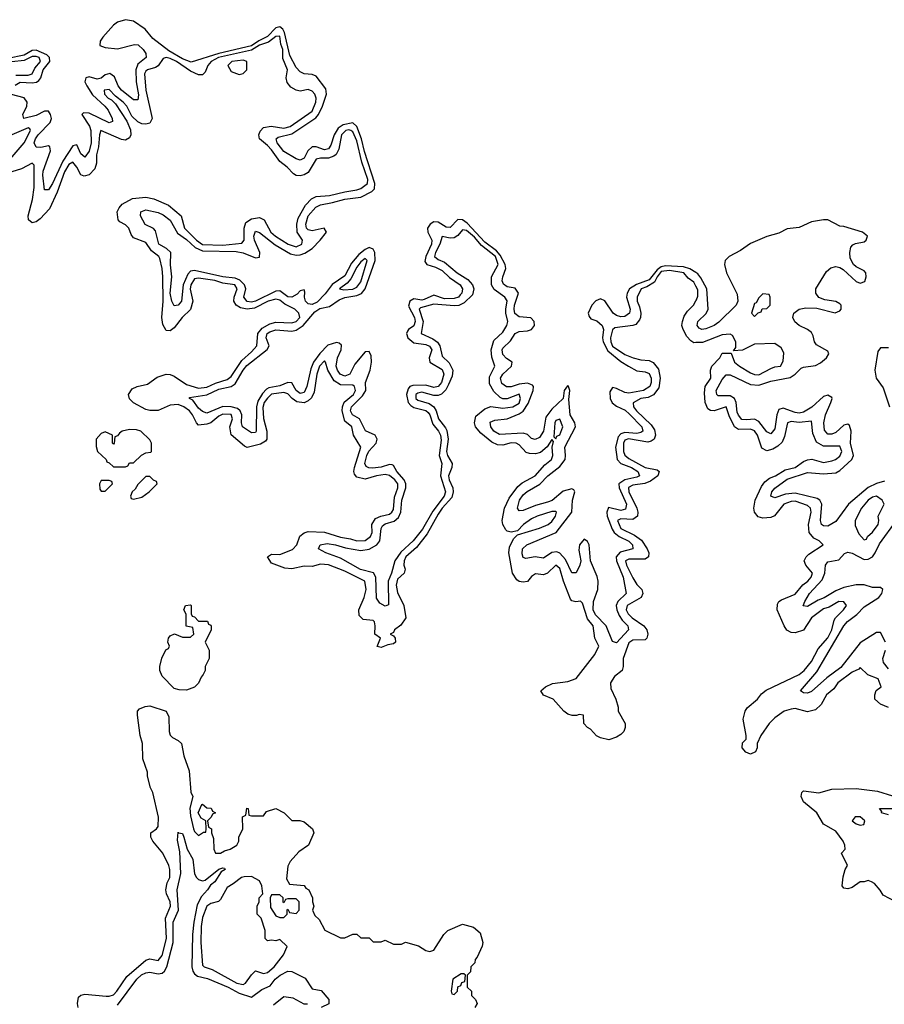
# Model space of a CAD drawing. Header units: inches. Extents: x 2668334 to 2765628, y 828034 to 955234.
# Tile 157 of 218: x 2756668 to 2760929, y 851006 to 855856. Entities that reach past the tile are written whole.
import ezdxf

# ---------------------------------------------------------------- set-up
doc = ezdxf.new("R2010")
doc.units = ezdxf.units.IN
doc.header["$MEASUREMENT"] = 0
doc.layers.add('C7855', color=7, linetype='Continuous')
doc.layers.add('C7865', color=7, linetype='Continuous')

msp = doc.modelspace()

# ---------------------------------------------------------------- linework, layer by layer
at = {"layer": 'C7855', "color": 4}
for points, elevation in [([(2760000, 854610.4), (2759969.9, 854629.9), (2759939, 854639), (2759850, 854644.5), (2759830, 854639.4), (2759810, 854624.7), (2759770, 854574.6), (2759708.5, 854551.5), (2759674, 854530), (2759661.8, 854510), (2759658.8, 854490), (2759676.1, 854430), (2759672.9, 854410), (2759650, 854394.5), (2759630, 854392.9), (2759610, 854398.8), (2759592.8, 854410), (2759551.6, 854471.6), (2759530, 854482), (2759507.7, 854472.3), (2759487.7, 854450), (2759470.2, 854410), (2759474.5, 854394.5), (2759483.3, 854383.3), (2759512.2, 854372.2), (2759539.1, 854350), (2759545.8, 854330), (2759540.6, 854290), (2759543, 854270), (2759566, 854226), (2759630, 854173), (2759668.9, 854148.9), (2759710, 854127.1), (2759750, 854121.5), (2759770, 854113.4), (2759780.7, 854090), (2759780.7, 854070), (2759773.4, 854050), (2759742, 854030), (2759670, 854015.9), (2759650, 854019.8), (2759610, 854040.3), (2759590, 854044), (2759576.5, 854023.5), (2759577.5, 853990), (2759588.3, 853968.3), (2759610, 853952.2), (2759652.5, 853932.5), (2759674, 853914), (2759734, 853850), (2759739.5, 853830), (2759730, 853823.1), (2759710, 853818.5), (2759650, 853822.7), (2759630, 853816.5), (2759618, 853802), (2759603.8, 853750), (2759613.4, 853690), (2759630.1, 853670.1), (2759683.1, 853650), (2759714.6, 853630), (2759722.4, 853610), (2759710, 853602.7), (2759650, 853589.8), (2759621.5, 853570), (2759622.6, 853550), (2759658.6, 853470), (2759654.4, 853445.6), (2759630, 853439.3), (2759570, 853453.5), (2759561.2, 853430), (2759563.5, 853410), (2759587.2, 853347.2), (2759598.2, 853330), (2759622, 853310), (2759670, 853287.2), (2759688.7, 853270), (2759690.4, 853250), (2759627.1, 853232.9), (2759607.5, 853210), (2759609.3, 853190), (2759642.9, 853110), (2759657.6, 853030), (2759616.5, 852990), (2759608, 852970), (2759610.2, 852950), (2759621.7, 852921.7), (2759637.8, 852897.8), (2759664.9, 852870), (2759668.4, 852850), (2759610, 852787), (2759590, 852793.2), (2759558, 852870), (2759505.4, 852925.4), (2759494, 852950), (2759495.8, 852990), (2759516.8, 853050), (2759519.4, 853090), (2759514.2, 853114.2), (2759480.9, 853190), (2759474.4, 853270), (2759466.2, 853286.2), (2759450, 853296.9), (2759426.2, 853270), (2759423.7, 853243.7), (2759432.9, 853190), (2759428.9, 853170), (2759410, 853132), (2759390, 853132), (2759357.3, 853197.3), (2759330, 853228.4), (2759315.1, 853235.1), (2759290, 853232.1), (2759250, 853204.2), (2759208.9, 853211.1), (2759162.7, 853202.7), (2759150, 853206.6), (2759144.4, 853224.4), (2759146.6, 853250), (2759167.3, 853270), (2759311.3, 853330), (2759388.7, 853430), (2759392.8, 853490), (2759404.2, 853530), (2759399.7, 853539.7), (2759390, 853545.6), (2759346.6, 853533.4), (2759291.5, 853488.5), (2759270, 853480.3), (2759210, 853463.8), (2759150, 853438.7), (2759130, 853437.2), (2759122, 853450), (2759131.1, 853490), (2759150, 853516), (2759168.4, 853531.6), (2759231.9, 853568.1), (2759271.1, 853610), (2759330, 853655.6), (2759355.6, 853690), (2759358.7, 853710), (2759355, 853750), (2759407.4, 853850), (2759403.9, 853870), (2759380.7, 853910), (2759374.3, 853985.7), (2759378.9, 854030), (2759373, 854050), (2759370, 854055.1), (2759367.2, 854052.8), (2759350.7, 854030), (2759347.2, 853990), (2759290, 853938.5), (2759261.5, 853898.5), (2759249.1, 853830), (2759230, 853798.9), (2759208.3, 853788.3), (2759190, 853793.3), (2759170, 853813.5), (2759150, 853819.3), (2759033.3, 853813.3), (2759004.7, 853830), (2758989.6, 853850), (2758987, 853873), (2759010, 853883.7), (2759070, 853890.2), (2759130, 853914.7), (2759150, 853928.1), (2759174.5, 853965.5), (2759199.3, 854030), (2759199.7, 854050), (2759195.7, 854055.7), (2759170, 854066), (2759130, 854061.5), (2759090, 854047.7), (2759067.2, 854047.2), (2759044.1, 854064.1), (2759038.5, 854090), (2759049.8, 854110.2), (2759091.8, 854150), (2759096, 854170), (2759067.9, 854187.9), (2759050, 854207.3), (2759045.7, 854230), (2759050, 854239.1), (2759086.2, 854273.8), (2759110, 854310.3), (2759130, 854320.2), (2759170, 854322.9), (2759191.1, 854330), (2759204.5, 854350), (2759202.8, 854370), (2759187.2, 854387.2), (2759130, 854392.1), (2759108.5, 854408.5), (2759104.4, 854430), (2759107.2, 854450), (2759126.4, 854510), (2759110, 854534.5), (2759070, 854540.4), (2759053, 854553), (2759046, 854570), (2759048.5, 854590), (2759064, 854630), (2759059.9, 854650), (2759036.4, 854696.4), (2759017.9, 854717.9), (2758961.3, 854761.3), (2758873.3, 854853.3), (2758850, 854869.8), (2758827.3, 854872.7), (2758790, 854832.2), (2758770, 854835), (2758730, 854859.8), (2758710, 854861), (2758690.3, 854850), (2758678.7, 854830), (2758679.4, 854810), (2758698.9, 854770), (2758698, 854750), (2758669.3, 854690), (2758664.7, 854664.7), (2758675.5, 854650), (2758718, 854638), (2758750, 854621.2), (2758786.6, 854586.6), (2758838.9, 854550), (2758850.3, 854530), (2758846.7, 854510), (2758839.5, 854500.5), (2758830, 854489.8), (2758810, 854482.3), (2758761.9, 854481.9), (2758710, 854498.8), (2758662.3, 854477.7), (2758650, 854475.2), (2758610, 854481.5), (2758590.2, 854469.8), (2758584.9, 854444.9), (2758613.5, 854390), (2758618, 854370), (2758611.4, 854348.6), (2758584.4, 854330), (2758578.7, 854321.3), (2758574.3, 854310), (2758581.8, 854290), (2758610, 854265.4), (2758670, 854257.1), (2758688.4, 854248.4), (2758699.1, 854230), (2758686.7, 854190), (2758688.8, 854170), (2758750, 854132.9), (2758758.8, 854110), (2758746.2, 854070), (2758730, 854049.8), (2758710, 854044.6), (2758670, 854056.5), (2758606.3, 854053.7), (2758591.1, 854048.9), (2758581.9, 854038.1), (2758574.7, 854010), (2758583.2, 853970), (2758595.2, 853955.2), (2758610, 853946.7), (2758670, 853931.9), (2758681.6, 853921.6), (2758690.2, 853910), (2758703.7, 853863.7), (2758732.2, 853830), (2758741.8, 853810), (2758745.1, 853785.1), (2758735.2, 853710), (2758749.2, 853670), (2758741.8, 853610), (2758767.3, 853530), (2758760.7, 853510), (2758704.2, 853435.8), (2758653.7, 853346.3), (2758608, 853290), (2758547.1, 853232.9), (2758516.2, 853190), (2758500.7, 853130), (2758484.2, 853090), (2758486.4, 852973.6), (2758470, 852966.6), (2758442.8, 852982.8), (2758426.1, 853006.1), (2758423.1, 853110), (2758412.2, 853132.2), (2758348.5, 853148.5), (2758250, 853203), (2758177.2, 853230), (2758141.2, 853250), (2758149, 853270), (2758184.2, 853275.8), (2758224.7, 853270), (2758274, 853254), (2758350, 853241.3), (2758390, 853247.9), (2758427.8, 853270), (2758442.7, 853290), (2758449.8, 853350.2), (2758456.8, 853363.2), (2758470, 853373.6), (2758514.5, 853385.5), (2758535.4, 853404.6), (2758547.2, 853430), (2758551.6, 853490), (2758570.7, 853550), (2758570.7, 853570), (2758563.5, 853590), (2758527.4, 853630), (2758510, 853660.7), (2758503.5, 853663.5), (2758490, 853665.7), (2758450, 853652.5), (2758407.7, 853647.7), (2758388.7, 853648.7), (2758375.8, 853655.8), (2758368.7, 853670), (2758378.8, 853710), (2758389.2, 853730.8), (2758424.7, 853770), (2758430.7, 853790.7), (2758420.7, 853810), (2758371.7, 853831.7), (2758343.5, 853890), (2758308, 853910), (2758298.5, 853930), (2758302.7, 853950), (2758357.2, 854002.8), (2758373.7, 854030), (2758372.9, 854070), (2758395.9, 854130), (2758401.8, 854170), (2758399.8, 854199.8), (2758390, 854221.6), (2758370, 854219.7), (2758319.8, 854160.2), (2758294.9, 854110), (2758270, 854099.8), (2758248.4, 854110), (2758234.5, 854130), (2758227.9, 854150), (2758234.6, 854190), (2758251.8, 854230), (2758253.4, 854253.4), (2758243.1, 854263.1), (2758230, 854266.2), (2758187, 854253), (2758147.5, 854212.5), (2758116.3, 854170), (2758103.1, 854136.9), (2758083.6, 854050), (2758070, 854020.5), (2758050, 854014.7), (2758031.6, 854030), (2758010, 854067.6), (2757990, 854069.7), (2757950, 854053.3), (2757896.4, 854043.6), (2757883.9, 854036.1), (2757865.2, 854014.8), (2757842.3, 853977.7), (2757835.3, 853950), (2757834, 853830), (2757830, 853822.7), (2757810, 853822), (2757766.3, 853850), (2757762.2, 853870), (2757763.5, 853910), (2757755, 853930), (2757740.9, 853940.9), (2757710, 853949.8), (2757670, 853950.7), (2757590, 853918.3), (2757570, 853926.3), (2757550, 853943.5), (2757521.6, 853981.6), (2757505.2, 853990), (2757504.7, 853995.3), (2757590, 854009.1), (2757650, 854035.6), (2757710, 854049.2), (2757730, 854062.8), (2757768.9, 854130), (2757787.1, 854152.9), (2757887.8, 854232.2), (2757897.7, 854250), (2757883.1, 854290), (2757888.6, 854310), (2757901.4, 854318.6), (2757930, 854329.3), (2758010, 854322.3), (2758030, 854326.5), (2758065.3, 854350), (2758123, 854417), (2758147, 854433), (2758195.7, 854444.3), (2758242.8, 854477.2), (2758270, 854488.5), (2758330, 854497.7), (2758352.1, 854507.9), (2758370.7, 854530), (2758420.6, 854670), (2758418.3, 854710), (2758410, 854726.6), (2758390, 854734.4), (2758370, 854724.8), (2758340, 854700), (2758303.3, 854656.7), (2758270, 854594.2), (2758207.9, 854552.1), (2758173.6, 854506.4), (2758134.3, 854465.7), (2758110, 854453.7), (2758090, 854456.3), (2758076.3, 854470), (2758072.1, 854490), (2758074.3, 854514.3), (2758070, 854525.2), (2758050, 854520.5), (2758035.9, 854504.1), (2758010, 854488.8), (2757990, 854492), (2757950, 854521.2), (2757930, 854519.4), (2757830, 854469.8), (2757810, 854465), (2757790, 854467.9), (2757773.7, 854490), (2757782, 854530), (2757776.8, 854550), (2757753.2, 854573.2), (2757730, 854583.4), (2757670, 854589.1), (2757530, 854620.3), (2757510, 854617.6), (2757497, 854603), (2757474.7, 854550), (2757466, 854470), (2757450, 854449.6), (2757430, 854446.6), (2757418, 854470), (2757409.8, 854510), (2757417.8, 854590), (2757411.8, 854648.2), (2757413.3, 854710), (2757391.8, 854730), (2757354.7, 854750), (2757336.9, 854816.9), (2757328.5, 854828.5), (2757287.2, 854847.2), (2757264.5, 854890), (2757265.2, 854910), (2757290, 854920.4), (2757350, 854907.4), (2757375.8, 854895.8), (2757410, 854868.2), (2757445.4, 854805.4), (2757490, 854773.2), (2757533.5, 854733.5), (2757570, 854717.1), (2757735.2, 854715.2), (2757770, 854708.3), (2757830, 854683.9), (2757850, 854687.2), (2757852, 854710), (2757825.3, 854770), (2757821.7, 854790), (2757830, 854814), (2757850, 854808.4), (2757927.2, 854747.2), (2758003.2, 854703.2), (2758030, 854696.6), (2758050, 854698.5), (2758074.3, 854705.7), (2758109.7, 854730), (2758149.7, 854770), (2758181.1, 854810), (2758169.6, 854829.6), (2758110, 854816.4), (2758090, 854820.5), (2758081.7, 854830), (2758077.8, 854850), (2758089.6, 854889.6), (2758127.2, 854932.8), (2758150, 854945), (2758210, 854955.2), (2758270, 854971.8), (2758350, 854982), (2758403, 855010), (2758416.3, 855023.7), (2758418.5, 855050), (2758367.3, 855207.3), (2758353.5, 855270), (2758330.4, 855330.4), (2758310, 855348), (2758262, 855338), (2758238, 855322), (2758217.7, 855290), (2758202.2, 855237.8), (2758190, 855220.4), (2758170, 855214.8), (2758130, 855229.8), (2758110, 855230.8), (2758088.8, 855211.2), (2758070, 855174.5), (2758050, 855164.2), (2758030, 855171.1), (2757970, 855206.6), (2757937.4, 855250), (2757932, 855270), (2757942, 855278), (2758010, 855294.7), (2758127, 855373), (2758140.7, 855390), (2758161.1, 855430), (2758179.8, 855490), (2758176.5, 855516.5), (2758130, 855578.9), (2758110, 855587.1), (2758069.7, 855589.7), (2758050, 855599.6), (2758030, 855620.5), (2758000.3, 855680.3), (2757973.3, 855793.3), (2757965, 855810), (2757950, 855820.9), (2757930, 855816.2), (2757890, 855773.6), (2757847.3, 855752.7), (2757810, 855727.8), (2757650, 855690.4), (2757512.7, 855647.3), (2757470, 855663.4), (2757402.7, 855702.7), (2757324.5, 855764.5), (2757287.4, 855810), (2757230, 855848.9), (2757190, 855856.5), (2757150, 855844.2), (2757130, 855829.7), (2757077.5, 855770), (2757064.4, 855750), (2757063, 855730), (2757090, 855719.2), (2757150, 855712.3), (2757234.5, 855734.5), (2757251.9, 855731.9), (2757276.9, 855710), (2757290.3, 855690), (2757292.2, 855670), (2757250, 855638), (2757240.7, 855610), (2757242, 855550), (2757253.5, 855486.5), (2757250, 855462), (2757230, 855462.4), (2757170, 855508.7), (2757154.4, 855530), (2757135.3, 855575.3), (2757112.2, 855592.2), (2757090, 855584.4), (2757070, 855568.6), (2757050, 855564.2), (2757010, 855575.3), (2756994, 855570), (2756989.2, 855550), (2756999.7, 855530), (2757026.5, 855486.5), (2757087.8, 855430), (2757103.6, 855410), (2757123.8, 855370), (2757125.4, 855354.6), (2757110, 855348), (2757010, 855396.8), (2756982.3, 855397.7), (2756974, 855390), (2757012.4, 855332.4), (2757019.3, 855310), (2757020.2, 855250), (2757010, 855209.4), (2756990, 855179.3), (2756970, 855195.1), (2756950, 855239.3), (2756930, 855234.5), (2756880.4, 855159.6), (2756830, 855049.5), (2756810, 855018), (2756790, 855018), (2756782.4, 855090), (2756784.8, 855110), (2756820.5, 855210), (2756816.2, 855230), (2756810, 855234.7), (2756772.8, 855227.2), (2756750, 855228), (2756739.7, 855250), (2756746, 855270), (2756759.3, 855290), (2756818.2, 855350), (2756824.8, 855370), (2756820.9, 855390), (2756810, 855405.1), (2756790, 855406.4), (2756750, 855384.8), (2756689.2, 855370), (2756684.4, 855390), (2756703.5, 855430), (2756705.8, 855450), (2756690, 855471.7), (2756628.7, 855488.7)], 4), ([(2760000, 854544.3), (2759990, 854562.7), (2759963.1, 854583.1), (2759940.7, 854610), (2759870, 854620.9), (2759830, 854616.1), (2759809.5, 854590), (2759796.4, 854563.6), (2759759.2, 854540.8), (2759730.4, 854530), (2759710.5, 854489.5), (2759710.4, 854470), (2759722.3, 854442.3), (2759728.7, 854410), (2759728.2, 854390), (2759722.8, 854377.2), (2759704.7, 854355.3), (2759690.4, 854349.6), (2759601.1, 854338.9), (2759590, 854329), (2759579.5, 854290), (2759581.1, 854270), (2759590, 854248.9), (2759650, 854207), (2759692, 854190), (2759730, 854180.5), (2759770, 854178), (2759790, 854168.2), (2759815.6, 854135.6), (2759824.9, 854090), (2759817.1, 854042.9), (2759791.5, 854008.5), (2759764.8, 853995.2), (2759730, 853989.6), (2759690.7, 853969.3), (2759692.7, 853950), (2759707.4, 853930), (2759780.2, 853860.2), (2759796.4, 853836.4), (2759801.1, 853810), (2759794.4, 853790), (2759780.3, 853779.7), (2759764.2, 853775.8), (2759668, 853792), (2759650, 853784.5), (2759643.2, 853770), (2759644, 853730), (2759650, 853710.8), (2759670, 853694), (2759750, 853650.3), (2759810, 853638.8), (2759818.8, 853630), (2759813, 853610), (2759776.5, 853583.5), (2759748.6, 853571.4), (2759690, 853563.1), (2759668.5, 853551.5), (2759670.3, 853530), (2759710.3, 853450), (2759714.9, 853430), (2759712.4, 853410), (2759690, 853395.1), (2759630, 853398), (2759614, 853390), (2759630.7, 853350), (2759697.5, 853317.5), (2759732.1, 853292.1), (2759760.3, 853250), (2759768.4, 853230), (2759767.3, 853210), (2759750, 853198.4), (2759670, 853199.7), (2759653.4, 853190), (2759658, 853170), (2759690, 853106.8), (2759710, 853074), (2759733.4, 853050), (2759739.1, 853030), (2759730.3, 853009.7), (2759661.6, 852970), (2759656.5, 852950), (2759666, 852930), (2759686.7, 852910), (2759743.8, 852870), (2759758, 852850), (2759763, 852830), (2759758.8, 852810), (2759750, 852801.2), (2759690, 852799.7), (2759670, 852787), (2759642, 852710), (2759642, 852670), (2759637.3, 852650), (2759599.9, 852620.1), (2759579.5, 852590), (2759582, 852562), (2759606, 852510), (2759618, 852470), (2759618, 852450), (2759651.3, 852390), (2759652, 852370), (2759644.7, 852350), (2759630, 852335.3), (2759610, 852322), (2759570.8, 852309.2), (2759530, 852319), (2759510, 852329.3), (2759482, 852362), (2759466, 852370), (2759448, 852390), (2759446, 852430), (2759426, 852434), (2759412, 852428), (2759391.3, 852428.7), (2759370, 852435.3), (2759349.2, 852450), (2759297.2, 852510), (2759249.6, 852529.6), (2759237.2, 852550), (2759259, 852570), (2759293.8, 852586.2), (2759370, 852596.4), (2759410, 852610.5), (2759502.4, 852730), (2759522.7, 852770), (2759502.7, 852810), (2759494, 852870), (2759465.6, 852905.6), (2759442, 852982), (2759432.5, 852992.5), (2759409.3, 852989.3), (2759390, 852994), (2759382.5, 853002.5), (2759347.6, 853090), (2759330, 853153.2), (2759310, 853169.2), (2759270, 853129.4), (2759250, 853122), (2759210, 853126), (2759190, 853112.7), (2759170, 853089), (2759150, 853085.2), (2759130, 853089.3), (2759117.6, 853097.6), (2759096.2, 853130), (2759078, 853230), (2759082, 853258), (2759101.6, 853298.4), (2759121.2, 853318.8), (2759230, 853350.8), (2759273.2, 853370), (2759290, 853384), (2759309, 853410), (2759313.2, 853430), (2759310, 853434), (2759290, 853434.5), (2759218, 853410), (2759190, 853397), (2759151, 853370), (2759122, 853338), (2759090, 853332.7), (2759070, 853337.2), (2759063.3, 853343.3), (2759049.3, 853369.3), (2759046.6, 853390), (2759057.4, 853450), (2759080.3, 853499.7), (2759123.3, 853556.7), (2759144.9, 853575.1), (2759209.2, 853610), (2759255.8, 853664.2), (2759289.2, 853690), (2759296, 853710), (2759292.7, 853750), (2759299, 853779), (2759290, 853788), (2759268.1, 853751.9), (2759234.9, 853725.1), (2759210, 853718.4), (2759180.1, 853720.1), (2759164.9, 853724.9), (2759130, 853762.7), (2759115.3, 853770), (2759090, 853771.2), (2759050, 853760.7), (2759022.3, 853762.3), (2758995.8, 853775.8), (2758940.3, 853820.3), (2758915.1, 853850), (2758909.4, 853870), (2758916.9, 853903.1), (2758960.1, 853939.9), (2758990, 853950.7), (2759050, 853942), (2759098, 853950), (2759130, 853968.2), (2759137, 853990), (2759130, 854011.6), (2759070, 853989), (2759050, 853989), (2759035.3, 853995.3), (2759004.4, 854024.4), (2758983.3, 854063.3), (2758983, 854097), (2759009.3, 854150), (2758994.7, 854194.7), (2758991.2, 854230), (2759004.6, 854275.4), (2759050, 854317.3), (2759069.5, 854350), (2759073.6, 854370), (2759063.5, 854410), (2759063.5, 854430), (2759071, 854471), (2759059.3, 854490), (2759007, 854527), (2758993.3, 854550), (2758993.3, 854590), (2759025.6, 854650), (2759012.9, 854690), (2758943.7, 854743.7), (2758910, 854784.4), (2758870, 854818.5), (2758850, 854820.7), (2758826.9, 854793.1), (2758810, 854782.4), (2758790, 854779.7), (2758750, 854788.7), (2758739.5, 854750), (2758717, 854710), (2758712.7, 854690), (2758730, 854675.8), (2758762.2, 854662.2), (2758823.8, 854610), (2758876.5, 854576.5), (2758899.3, 854550), (2758907, 854530), (2758899.3, 854500.7), (2758858.6, 854461.4), (2758831.6, 854448.4), (2758810, 854446.6), (2758710, 854455.6), (2758643.8, 854436.2), (2758636.3, 854430), (2758656.9, 854370), (2758646, 854310), (2758704.8, 854284.8), (2758727.6, 854267.6), (2758739.5, 854250), (2758750, 854198.8), (2758785.4, 854165.4), (2758802, 854130), (2758799.1, 854100.9), (2758781.4, 854058.6), (2758767.6, 854032.4), (2758747.5, 854012.5), (2758730, 854004.7), (2758710, 854004.7), (2758650, 854022), (2758630, 854017.4), (2758620.4, 854010), (2758621.3, 853990), (2758630, 853982.6), (2758685.5, 853965.5), (2758709.4, 853949.4), (2758720.8, 853930), (2758731.8, 853890), (2758766.6, 853846.6), (2758772.8, 853832.8), (2758779, 853790), (2758772, 853730), (2758775.8, 853710), (2758799.5, 853670), (2758798.7, 853650), (2758781.7, 853610), (2758784.4, 853590), (2758802, 853550), (2758805.2, 853530), (2758797.3, 853502.7), (2758750.3, 853450), (2758730, 853420.5), (2758676.1, 853323.9), (2758624, 853256), (2758572, 853210), (2758562.6, 853190), (2758561.6, 853170), (2758567.3, 853150), (2758562.8, 853130), (2758530, 853100.9), (2758523.6, 853070), (2758530, 853034.8), (2758562, 852970), (2758570.6, 852910), (2758546.9, 852873.1), (2758516, 852850), (2758510, 852838), (2758494, 852830), (2758510, 852822), (2758518, 852810), (2758521, 852790), (2758510, 852781.2), (2758482.8, 852777.2), (2758450, 852764), (2758430, 852768.7), (2758446, 852810), (2758418, 852830), (2758420.9, 852870), (2758417.2, 852890), (2758410, 852897.2), (2758360.9, 852900.9), (2758342, 852922), (2758339.3, 852950), (2758365.1, 853010), (2758375.4, 853050), (2758369.3, 853090), (2758270, 853140.5), (2758190, 853171.2), (2758150, 853174), (2758110, 853162.9), (2758070, 853163.6), (2758010, 853151.5), (2757975.1, 853155.1), (2757910, 853179), (2757889, 853210), (2757910, 853222.8), (2757950, 853222.4), (2758013.5, 853246.5), (2758033.6, 853270), (2758048.1, 853311.9), (2758070, 853328.2), (2758090, 853334.4), (2758170, 853332.4), (2758250, 853306.9), (2758299.1, 853299.1), (2758330, 853289.1), (2758370, 853290.4), (2758397.6, 853310), (2758406, 853330), (2758403.6, 853370), (2758421.2, 853398.8), (2758448.5, 853411.5), (2758490, 853421.1), (2758502.9, 853430), (2758510, 853442.8), (2758515.7, 853504.3), (2758532.1, 853550), (2758532.1, 853570), (2758517.4, 853590), (2758490, 853611.1), (2758470, 853615.6), (2758426, 853610), (2758370, 853592.8), (2758330, 853603.6), (2758318.3, 853618.3), (2758315.1, 853630), (2758317.7, 853650), (2758349.6, 853750), (2758313.6, 853810), (2758304.5, 853850), (2758270, 853878), (2758257.4, 853930), (2758259.3, 853950), (2758267.9, 853972.1), (2758312.8, 854010), (2758323.6, 854030), (2758318, 854050), (2758310, 854055.6), (2758250, 854058.3), (2758217.6, 854077.6), (2758187, 854130), (2758176, 854170), (2758170, 854176), (2758146.3, 854150), (2758132.2, 854110), (2758118.8, 854021.2), (2758105.8, 853994.2), (2758090, 853978.3), (2758070, 853969.7), (2758034.1, 853974.1), (2758011.2, 853990), (2757990, 854013), (2757970, 854019.2), (2757910, 854012), (2757890, 853992.8), (2757872.9, 853970), (2757866, 853946), (2757870, 853891.3), (2757885.8, 853830), (2757887, 853790), (2757879.7, 853780.3), (2757854.7, 853765.3), (2757790, 853749.6), (2757776.1, 853756.1), (2757711.2, 853811.2), (2757703.5, 853850), (2757716.3, 853890), (2757710, 853910.9), (2757670, 853912.9), (2757650, 853903), (2757610, 853871.1), (2757590, 853863.5), (2757550, 853859.6), (2757539.6, 853870), (2757520.5, 853910), (2757505.6, 853930), (2757478, 853950), (2757450, 853961.1), (2757410, 853956.9), (2757350, 853931.6), (2757310, 853931.6), (2757290, 853936.2), (2757229.6, 853969.6), (2757209.5, 853989.5), (2757204, 854010), (2757222, 854038), (2757248, 854050), (2757298.7, 854061.3), (2757345.1, 854094.9), (2757389.6, 854110.4), (2757410, 854108.8), (2757430, 854100.3), (2757490, 854058.6), (2757550, 854041.2), (2757590, 854046.2), (2757633.4, 854066.6), (2757690, 854083.6), (2757710, 854099.5), (2757762.8, 854177.2), (2757810, 854219.5), (2757836.3, 854250), (2757842.2, 854310), (2757863.1, 854336.9), (2757901.5, 854358.5), (2757930, 854367.1), (2758010, 854363.1), (2758031.6, 854370), (2758049.4, 854390), (2758043.7, 854410), (2758023.7, 854430), (2757975.7, 854455.7), (2757950, 854475.4), (2757930, 854480.4), (2757893.4, 854470), (2757825.4, 854434.6), (2757790, 854430.7), (2757756.5, 854436.5), (2757735.6, 854450), (2757723, 854470), (2757725.1, 854490), (2757740.5, 854530), (2757729.3, 854550), (2757670, 854558), (2757630, 854572), (2757550, 854583.5), (2757530, 854579.7), (2757511.5, 854550), (2757508.3, 854528.3), (2757522.3, 854470), (2757510, 854429.3), (2757468.4, 854390), (2757430, 854338), (2757410, 854323.7), (2757390, 854325.2), (2757374.2, 854354.2), (2757369.6, 854389.6), (2757374.8, 854470), (2757374.5, 854590), (2757370.9, 854630), (2757359.4, 854679.4), (2757354.5, 854690), (2757318.4, 854718.4), (2757290, 854759.3), (2757230, 854782), (2757218.3, 854798.3), (2757206.6, 854830), (2757190, 854846.6), (2757161.2, 854861.2), (2757153.2, 854870), (2757149.5, 854910), (2757158, 854930), (2757172.8, 854947.2), (2757224.2, 854975.8), (2757290, 854982), (2757330, 854974.4), (2757402.5, 854942.5), (2757463.8, 854890), (2757481.1, 854830), (2757539, 854770), (2757570, 854749.3), (2757670, 854746), (2757763.6, 854756.4), (2757774.7, 854770), (2757774, 854830), (2757782.5, 854857.5), (2757810, 854875.8), (2757850, 854881.3), (2757873.4, 854870), (2757906, 854810), (2757928.7, 854790), (2757990.7, 854750), (2758030, 854737.6), (2758059.3, 854750), (2758062.7, 854770), (2758035.8, 854810), (2758033.7, 854850), (2758040.9, 854879.1), (2758076.8, 854943.2), (2758105.9, 854974.1), (2758130, 854985.7), (2758195.3, 854990), (2758270, 855009.2), (2758330, 855018), (2758350, 855025.7), (2758382.4, 855050), (2758384, 855070), (2758354.9, 855154.9), (2758330, 855259.5), (2758310, 855303.6), (2758300.9, 855310), (2758290, 855313.5), (2758274.8, 855310), (2758253.7, 855290), (2758241.8, 855218.2), (2758227.2, 855192.8), (2758216.4, 855183.6), (2758190, 855173.5), (2758150, 855174), (2758130, 855169.3), (2758090, 855103.7), (2758070, 855091.5), (2758050, 855087.3), (2758030, 855089.5), (2758017.4, 855097.4), (2757986, 855130), (2757950, 855157.6), (2757910, 855214.7), (2757890, 855236.9), (2757849.6, 855269.6), (2757847, 855290), (2757852.9, 855307.1), (2757870, 855326), (2757908.3, 855331.7), (2757970, 855322.2), (2758002, 855330), (2758110, 855405.3), (2758127.8, 855450), (2758129.6, 855470), (2758122, 855490), (2758110, 855503.7), (2758090, 855512.7), (2758050, 855504), (2758030, 855509), (2758003.9, 855523.9), (2757986.3, 855546.3), (2757982, 855570), (2757987.3, 855610), (2757965.6, 855665.6), (2757965.1, 855710), (2757955.9, 855735.9), (2757950, 855775.6), (2757930, 855773.7), (2757894.4, 855745.6), (2757850, 855730.5), (2757810, 855705.6), (2757648.1, 855670), (2757611.6, 855650), (2757596, 855630), (2757582.6, 855597.4), (2757570, 855585.1), (2757550, 855584.7), (2757510, 855603.5), (2757441.3, 855650), (2757410, 855665.4), (2757390, 855669.6), (2757375.2, 855664.8), (2757350, 855629.4), (2757338.3, 855621.7), (2757298.8, 855610), (2757290, 855603.7), (2757283.1, 855590), (2757290.3, 855509.7), (2757321.6, 855370), (2757310, 855347.3), (2757290, 855342.4), (2757270, 855344.2), (2757250, 855354), (2757221.7, 855381.7), (2757196.9, 855430), (2757178.4, 855450), (2757140.4, 855480.4), (2757110, 855512.7), (2757084.7, 855510), (2757086.8, 855490), (2757103.8, 855470), (2757120.9, 855460.9), (2757141.3, 855441.3), (2757196.7, 855356.7), (2757213.8, 855313.8), (2757216.4, 855290), (2757210, 855274), (2757190, 855262.9), (2757170, 855265.6), (2757069, 855311), (2757061.1, 855290), (2757057.4, 855230), (2757046.7, 855190), (2757047.4, 855150), (2757038.9, 855121.1), (2757010, 855093), (2756986.2, 855086.2), (2756970, 855092), (2756949.6, 855130), (2756930, 855154), (2756910, 855142.9), (2756890, 855106.6), (2756853.7, 855006.3), (2756815, 854925), (2756770, 854874.7), (2756750, 854861.3), (2756730, 854856.2), (2756712.3, 854870), (2756709.6, 854890), (2756732.1, 854970), (2756739.2, 855030), (2756740.4, 855140.4), (2756730, 855149.2), (2756677.8, 855122.2), (2756630, 855107.6)], 8), ([(2756645.4, 855534.6), (2756670, 855548.1), (2756730, 855545.4), (2756751.2, 855548.8), (2756762.6, 855557.4), (2756771.9, 855570), (2756784.1, 855610), (2756817.7, 855650), (2756815.7, 855670), (2756802.6, 855682.6), (2756750, 855706.1), (2756730, 855704.4), (2756690, 855681), (2756610, 855665)], 4), ([(2756650, 855584), (2756710, 855582.8), (2756730.7, 855589.3), (2756742.4, 855617.6), (2756771.3, 855650), (2756764.5, 855670), (2756750, 855675.8), (2756730, 855675.3), (2756690, 855655), (2756630, 855648.7)], 8), ([(2756621.6, 855170), (2756690, 855250.5), (2756722, 855310), (2756719.1, 855319.1), (2756710, 855323.7), (2756629.6, 855289.6)], 8), ([(2760000, 854265.5), (2759990, 854265.2), (2759974.8, 854274.8), (2759956.6, 854296.6), (2759938, 854330), (2759932, 854350), (2759934.5, 854370), (2759943.3, 854396.7), (2759959.3, 854420.7), (2759988.7, 854450), (2760000, 854470.8)], 8), ([(2756957.2, 850990), (2756953.2, 851010), (2756959, 851041), (2756970, 851051.3), (2756990, 851056), (2757093.8, 851046.2), (2757110, 851046), (2757130, 851053.4), (2757146.6, 851070), (2757196.9, 851143.1), (2757290, 851224), (2757310, 851230.8), (2757350, 851222), (2757370, 851246), (2757391.8, 851330), (2757387.3, 851430), (2757411.1, 851490), (2757409.3, 851510), (2757392, 851550), (2757389, 851570), (2757395.1, 851604.9), (2757408.7, 851630), (2757408.7, 851670), (2757404, 851690), (2757373.2, 851750), (2757324, 851810), (2757314, 851830), (2757315.3, 851850), (2757342, 851870), (2757350, 851882), (2757352.3, 851927.7), (2757324, 852050), (2757312.7, 852072.7), (2757299, 852130), (2757299, 852150), (2757275.5, 852215.5), (2757274, 852290), (2757262, 852330), (2757248.7, 852430), (2757248.7, 852450), (2757259, 852461), (2757287.2, 852472.8), (2757310, 852476.3), (2757391, 852450), (2757402.8, 852422.8), (2757404.9, 852350), (2757410, 852332), (2757420.7, 852320.7), (2757450, 852306), (2757466, 852290), (2757477.3, 852230), (2757503.5, 852156.5), (2757511.3, 852051.3), (2757522, 852030), (2757507.1, 851972.9), (2757510, 851934), (2757524.9, 851870), (2757530, 851858), (2757550, 851838), (2757574, 851854), (2757586, 851854), (2757588, 851870), (2757586, 851910), (2757563.1, 851923.1), (2757548, 851950), (2757566, 851990), (2757570, 851992), (2757590, 851974), (2757612.7, 851972.7), (2757618, 851958), (2757634, 851950), (2757618, 851942), (2757612.7, 851927.3), (2757594, 851910), (2757598, 851878), (2757614, 851870), (2757614, 851850), (2757623.6, 851823.6), (2757624.7, 851770), (2757634, 851750), (2757658, 851750), (2757678, 851762), (2757706, 851770), (2757738, 851790), (2757748, 851810), (2757748, 851830), (2757768, 851870), (2757766, 851930), (2757782, 851938), (2757788.4, 851971.6), (2757794, 851970), (2757798, 851938), (2757810, 851934), (2757870, 851934), (2757884.7, 851955.3), (2757930, 851971), (2757971.3, 851950), (2758010, 851912), (2758048.9, 851911.1), (2758070, 851904.7), (2758111.1, 851871.1), (2758118, 851850), (2758091.3, 851790), (2758043.5, 851756.5), (2758001, 851710), (2757990, 851686), (2757983.6, 851623.6), (2757998, 851598), (2758070, 851592), (2758078, 851578), (2758094, 851570), (2758111.3, 851530), (2758111.3, 851510), (2758118, 851490), (2758112, 851470), (2758123.6, 851443.6), (2758143.6, 851423.6), (2758171.6, 851371.6), (2758250, 851334), (2758270, 851334), (2758310, 851352), (2758330, 851352), (2758350, 851334), (2758390, 851334), (2758410, 851314), (2758450, 851314), (2758470, 851322), (2758510, 851302), (2758550, 851302), (2758570, 851312), (2758634.4, 851294.4), (2758670, 851271.3), (2758690, 851266), (2758710, 851272), (2758758, 851350), (2758778, 851370), (2758850, 851401), (2758905.4, 851385.4), (2758937.3, 851357.3), (2758951, 851310), (2758947.1, 851292.9), (2758922, 851238), (2758912.7, 851227.3), (2758912, 851210), (2758892, 851190), (2758890, 851166), (2758874, 851150), (2758874, 851090), (2758894, 851070), (2758894, 851050), (2758914, 851030), (2758922, 851010), (2758912, 850990)], 8), ([(2757150, 851002), (2757245.1, 851130), (2757269.3, 851150.7), (2757290, 851161.3), (2757310, 851164.4), (2757350, 851156.5), (2757370, 851160.2), (2757381.7, 851170), (2757393.6, 851190), (2757424.2, 851310), (2757425.5, 851410), (2757450.8, 851470), (2757445, 851570), (2757463.1, 851650), (2757457.4, 851757.4), (2757446, 851814), (2757450, 851854), (2757451, 851851), (2757470, 851846.8), (2757477.6, 851830), (2757494, 851770), (2757521.5, 851721.5), (2757529.2, 851649.2), (2757539.3, 851630), (2757550, 851620.4), (2757570, 851614.9), (2757582, 851618), (2757650, 851672.4), (2757670, 851678.8), (2757677.3, 851677.3), (2757681, 851670), (2757661.6, 851658.4), (2757630, 851609.6), (2757607.9, 851592.1), (2757594.4, 851570), (2757563.7, 851536.3), (2757543.4, 851496.6), (2757526.5, 851410), (2757520.6, 851350), (2757517.1, 851190), (2757521.2, 851170), (2757530, 851156.5), (2757545.4, 851145.4), (2757593.7, 851133.7), (2757696.4, 851090), (2757750, 851060.7), (2757810, 851040.5), (2757861.5, 851078.5), (2757902.6, 851097.4), (2757928, 851130), (2757952, 851150), (2757990, 851168.7), (2758010, 851168.4), (2758074.6, 851134.6), (2758110, 851082), (2758153.7, 851073.7), (2758192, 851030), (2758191.3, 851008.7), (2758154, 850990)], 4), ([(2758086, 851006), (2758070, 851007), (2758016.6, 851036.6), (2757970, 851043.6), (2757919, 851001)], 4)]:
    msp.add_lwpolyline(points, dxfattribs=dict(at, elevation=elevation))
for points, elevation in [([(2757770, 855657.2), (2757714, 855650), (2757694, 855630), (2757710, 855602), (2757750, 855586), (2757770, 855592), (2757788, 855610), (2757788, 855650)], 12), ([(2758370, 854679.5), (2758350, 854663.7), (2758330, 854637.6), (2758300.2, 854579.8), (2758281.3, 854558.7), (2758244, 854530), (2758264.9, 854524.9), (2758310, 854529.2), (2758330, 854538.4), (2758350, 854564.9), (2758380.9, 854670)], 8), ([(2759330, 853888.7), (2759310, 853882), (2759304.9, 853870), (2759301, 853801), (2759310, 853792), (2759316, 853804), (2759330, 853811.3), (2759345.2, 853850)], 8), ([(2757210, 853838), (2757174, 853830), (2757159.6, 853820.4), (2757150, 853806), (2757138, 853802), (2757134, 853770), (2757130, 853766), (2757126, 853770), (2757126, 853810), (2757090, 853826), (2757070, 853818), (2757044.7, 853790), (2757045.4, 853754.6), (2757052, 853730), (2757094, 853690), (2757098, 853678), (2757110, 853674), (2757130, 853654), (2757190, 853654), (2757202, 853658), (2757210, 853674), (2757230, 853674), (2757268.4, 853711.6), (2757290, 853722), (2757314.6, 853725.4), (2757318, 853730), (2757318, 853770), (2757310, 853786), (2757266, 853830), (2757243.6, 853836.4)], 12), ([(2757310, 853606), (2757290, 853606), (2757250, 853566), (2757236.9, 853543.1), (2757222, 853530), (2757214, 853510), (2757218, 853498), (2757230, 853494), (2757270, 853504.7), (2757306, 853530), (2757346, 853570), (2757342, 853582), (2757327.3, 853587.3)], 12), ([(2757110, 853586), (2757070, 853586), (2757062, 853570), (2757063.6, 853543.6), (2757070, 853534), (2757090, 853534), (2757126, 853570), (2757122, 853582)], 12), ([(2757550, 852894), (2757594, 852894), (2757598, 852878), (2757610, 852874), (2757611.6, 852868.4), (2757612, 852850), (2757582, 852790), (2757602, 852750), (2757602, 852710), (2757582, 852670), (2757582, 852650), (2757572, 852630), (2757562, 852618), (2757550, 852588), (2757530, 852569), (2757490, 852554), (2757454.6, 852554.6), (2757430, 852562), (2757370, 852622), (2757359, 852650), (2757359, 852670), (2757368.9, 852711.1), (2757388.4, 852751.6), (2757402, 852758), (2757406, 852770), (2757398, 852790), (2757402, 852810), (2757410, 852822), (2757431.3, 852831.3), (2757470, 852814), (2757510, 852814), (2757526, 852830), (2757522, 852862), (2757488.4, 852868.4), (2757488.4, 852928.4), (2757478, 852950), (2757486, 852970), (2757510, 852974), (2757514, 852970), (2757514, 852930), (2757518, 852918), (2757530, 852914)], 8), ([(2757810, 851635.3), (2757774.6, 851634.6), (2757762, 851630), (2757721, 851599), (2757690, 851582), (2757658.5, 851521.5), (2757647.9, 851512.1), (2757610, 851502.7), (2757591, 851490), (2757570, 851434), (2757562.3, 851390), (2757560.3, 851310), (2757570, 851198), (2757578, 851190), (2757617.6, 851177.6), (2757739.1, 851110), (2757770, 851103.7), (2757780.9, 851110), (2757810, 851151.3), (2757830, 851171), (2757870, 851157.3), (2757890, 851163), (2757922.7, 851190), (2757968.7, 851250), (2757986, 851290), (2757950, 851326), (2757930, 851318), (2757910, 851322), (2757890, 851318), (2757878, 851330), (2757878, 851370), (2757858, 851430), (2757838, 851450), (2757838, 851490), (2757848, 851510), (2757848.7, 851530), (2757866, 851550), (2757862, 851590), (2757850, 851614)], 8), ([(2757950, 851546), (2757910, 851546), (2757902, 851530), (2757903.6, 851483.6), (2757930, 851442), (2757950, 851434), (2757970, 851434), (2757986, 851450), (2757986, 851470), (2757990, 851474), (2757998, 851458), (2758030, 851454), (2758046, 851470), (2758046, 851510), (2758030, 851526), (2757990, 851526), (2757978, 851522), (2757970, 851506), (2757966, 851510), (2757966, 851530)], 8), ([(2758856.4, 851156.4), (2758843.6, 851156.4), (2758802, 851130), (2758794, 851070), (2758798, 851058), (2758810, 851054), (2758826, 851070), (2758827.3, 851092.7), (2758842, 851098), (2758847.3, 851112.7), (2758862, 851118), (2758866, 851150)], 8)]:
    msp.add_lwpolyline(points, close=True, dxfattribs=dict(at, elevation=elevation))
at = {"layer": 'C7865', "color": 4}
for points, elevation in [([(2760930, 853582.8), (2760890, 853570.9), (2760850, 853551.6), (2760753.1, 853470), (2760690, 853385.1), (2760650, 853361.1), (2760630, 853362.4), (2760619.5, 853370), (2760614, 853390), (2760621.4, 853470), (2760611.1, 853490), (2760598.3, 853498.3), (2760490, 853523.4), (2760441.7, 853518.3), (2760390, 853501.6), (2760369.6, 853510), (2760374, 853530), (2760390, 853548), (2760450, 853592.3), (2760550, 853626), (2760630, 853619.7), (2760690, 853624.5), (2760710, 853634.9), (2760769.7, 853690), (2760776.5, 853710), (2760762.2, 853770), (2760766, 853830), (2760757.4, 853857.4), (2760750, 853864), (2760730, 853859.2), (2760690, 853823.1), (2760670, 853814.2), (2760650, 853814.3), (2760634.6, 853834.6), (2760631.6, 853870), (2760638.9, 853910), (2760665.1, 853970), (2760672, 853990), (2760670, 853996), (2760650, 854006.9), (2760630, 854000.3), (2760572.5, 853947.5), (2760530, 853922.3), (2760510, 853918.6), (2760490, 853921), (2760430, 853943.5), (2760410, 853936.3), (2760398.6, 853910), (2760390, 853841.2), (2760370, 853816.9), (2760350, 853826), (2760310, 853876.9), (2760290, 853888.6), (2760250, 853884.5), (2760227.6, 853887.6), (2760210, 853907.8), (2760203.8, 853923.8), (2760198.9, 853970), (2760190.5, 853990.5), (2760170, 854003.1), (2760110, 854003.6), (2760103.6, 854010), (2760101.1, 854030), (2760130, 854083.8), (2760150, 854107), (2760170, 854106.5), (2760270, 854059.3), (2760310, 854056.3), (2760370, 854076.2), (2760465.7, 854094.3), (2760489.7, 854110), (2760520, 854140), (2760530, 854145.3), (2760590, 854153), (2760614.7, 854165.3), (2760644.4, 854190), (2760656.4, 854210), (2760650, 854223.7), (2760595.3, 854255.3), (2760585.7, 854270), (2760579.1, 854299.1), (2760570, 854315.4), (2760550.5, 854330.5), (2760509.5, 854350), (2760487.6, 854367.6), (2760478.7, 854390), (2760482.9, 854410), (2760509.8, 854430.2), (2760542.8, 854437.2), (2760596, 854436), (2760687.3, 854412.7), (2760710, 854422.3), (2760716.1, 854430), (2760716.1, 854450), (2760710, 854457.2), (2760690, 854468.7), (2760636, 854476), (2760607.1, 854487.1), (2760591, 854510), (2760590.9, 854530), (2760644.4, 854615.6), (2760666.1, 854633.9), (2760690, 854640.2), (2760710, 854636.5), (2760726.1, 854626.1), (2760790, 854566), (2760810, 854558.2), (2760832.7, 854567.3), (2760839.8, 854590), (2760837.7, 854610), (2760830, 854619.8), (2760790, 854638.5), (2760777.7, 854650), (2760761.5, 854681.5), (2760759.3, 854710), (2760764.8, 854735.2), (2760773.3, 854746.7), (2760786.3, 854753.7), (2760830, 854762), (2760839.7, 854770), (2760846, 854790), (2760822, 854810), (2760730, 854837.8), (2760710, 854839.2), (2760650, 854869.8), (2760630, 854869.8), (2760570, 854860.3), (2760510, 854833.3), (2760450, 854825.5), (2760410, 854804.2), (2760350, 854788.2), (2760270, 854754), (2760221, 854719), (2760164.9, 854690), (2760145, 854670), (2760141.5, 854650), (2760151.3, 854610), (2760204.6, 854504.6), (2760207.8, 854470), (2760198.9, 854450), (2760114.1, 854365.9), (2760090, 854349.8), (2760050, 854333.7), (2760029, 854330), (2760016.3, 854336.3), (2760006, 854350), (2760009.6, 854370), (2760050.6, 854409.4), (2760060.3, 854430), (2760054.4, 854530), (2760025, 854585), (2760010, 854603.9), (2760000, 854610.4)], 4), ([(2760000, 854470.8), (2760003.2, 854476.8), (2760010, 854494), (2760010, 854526), (2760000, 854544.3)], 8), ([(2760950, 852468), (2760910, 852484), (2760882, 852510), (2760882, 852530), (2760888.4, 852551.6), (2760914, 852570), (2760898, 852610), (2760848.4, 852628.4), (2760810, 852666), (2760803.6, 852656.4), (2760770, 852642), (2760700.7, 852590), (2760679.5, 852560.5), (2760644, 852530), (2760617.1, 852482.9), (2760590, 852456), (2760550, 852446), (2760490, 852463.7), (2760470, 852460.7), (2760436, 852450), (2760390, 852417), (2760362, 852390), (2760321, 852330), (2760302, 852290), (2760302, 852270), (2760294, 852250), (2760270, 852239), (2760247.3, 852247.3), (2760229.2, 852270), (2760230, 852294), (2760248, 852312), (2760248.7, 852330), (2760234, 852410), (2760244, 852450), (2760252.9, 852467.1), (2760304, 852510), (2760324.2, 852535.8), (2760346, 852554), (2760509.2, 852630), (2760534, 852650), (2760570, 852694.8), (2760602.3, 852757.7), (2760650, 852810.8), (2760671.1, 852850), (2760681.5, 852898.5), (2760688.7, 852910), (2760728.7, 852950), (2760742, 852970), (2760728.9, 852988.9), (2760704.7, 852990), (2760657.1, 852962.9), (2760630, 852953.6), (2760570.8, 852910), (2760530.5, 852849.5), (2760490, 852836), (2760470, 852837.2), (2760449.4, 852849.4), (2760436, 852870), (2760401.2, 852950), (2760402.5, 852977.5), (2760409.5, 852990.5), (2760421.6, 852998.4), (2760490, 853026), (2760527.8, 853072.2), (2760552, 853090), (2760569.3, 853110), (2760574.5, 853130), (2760542, 853170), (2760534, 853190), (2760544, 853210), (2760557, 853223), (2760628, 853270), (2760608.7, 853290), (2760582, 853302), (2760559.5, 853330), (2760554.7, 853370), (2760569.3, 853430), (2760566, 853450), (2760550, 853463.7), (2760490, 853484.2), (2760470, 853483), (2760434, 853470), (2760387.1, 853412.9), (2760370, 853404.5), (2760330, 853400.7), (2760307.5, 853407.5), (2760289.6, 853429.6), (2760285.6, 853450), (2760292.8, 853490), (2760323.1, 853556.9), (2760340.1, 853579.9), (2760362.6, 853597.4), (2760392.7, 853610), (2760440.4, 853639.6), (2760490, 853650.7), (2760530, 853680.7), (2760550, 853688), (2760571.3, 853691.3), (2760630, 853674.8), (2760670, 853682.8), (2760688, 853690), (2760710, 853706.8), (2760719.3, 853730), (2760710, 853755.3), (2760630, 853755.1), (2760595.1, 853775.1), (2760577.5, 853817.5), (2760570, 853878), (2760510, 853871.5), (2760470, 853877), (2760451.3, 853870), (2760437.6, 853802.4), (2760425.1, 853774.9), (2760405.1, 853754.9), (2760379.9, 853740.1), (2760350, 853732.3), (2760326, 853746), (2760303.6, 853810), (2760290, 853831.6), (2760270, 853838.7), (2760210, 853836.9), (2760190.9, 853850.9), (2760164.4, 853904.4), (2760150, 853949), (2760090, 853929.6), (2760071.7, 853931.7), (2760060.1, 853940.1), (2760045.6, 853970), (2760042.4, 854017.6), (2760046.6, 854050), (2760074.5, 854090), (2760073.2, 854130), (2760079, 854150), (2760118, 854190), (2760130, 854214), (2760174, 854214), (2760191.3, 854170), (2760214.8, 854150), (2760270, 854116.3), (2760290, 854108.2), (2760310, 854106.4), (2760370, 854138.8), (2760390, 854146.8), (2760418, 854150), (2760430, 854174), (2760434.6, 854214.6), (2760420.4, 854240.4), (2760390, 854262), (2760290, 854258), (2760230, 854228.7), (2760186, 854226), (2760198, 854242), (2760198, 854270), (2760180.4, 854300.4), (2760170, 854308), (2760130, 854304), (2760033.4, 854266.6), (2760000, 854265.5)], 8), ([(2760950, 854239.8), (2760910, 854239.6), (2760897.5, 854222.5), (2760883, 854130), (2760889.2, 854090), (2760922.9, 854042.9), (2760955.2, 853950)], 4), ([(2760935, 852790), (2760910, 852838.4), (2760890, 852838), (2760810, 852786), (2760714.3, 852665.7), (2760645.1, 852614.9), (2760570, 852547), (2760550, 852539.3), (2760530, 852541.2), (2760515.3, 852550), (2760595.9, 852644.1), (2760729.9, 852870.1), (2760747.9, 852892.1), (2760793.3, 852926.7), (2760830, 852963.6), (2760902.4, 853010), (2760916.9, 853030), (2760922, 853050), (2760910, 853058.7), (2760870, 853059.7), (2760830, 853072.9), (2760790, 853072.8), (2760730, 853059.3), (2760690, 853043.1), (2760632.3, 853007.7), (2760603.4, 852996.6), (2760550, 852965.6), (2760529.5, 852969.5), (2760537, 852990), (2760560.5, 853030), (2760622.6, 853097.4), (2760636.1, 853130), (2760638.7, 853170), (2760650, 853185.5), (2760704.9, 853195.1), (2760732.8, 853227.2), (2760750, 853233.7), (2760770, 853228.9), (2760830, 853198), (2760850, 853199.1), (2760870, 853210.3), (2760884.5, 853230), (2760905.8, 853274.2), (2760988.6, 853390)], 4), ([(2760950, 852658.4), (2760924.7, 852690), (2760922, 852710), (2760934.5, 852750)], 4), ([(2760986, 851510), (2760923.1, 851543.1), (2760908.4, 851568.4), (2760880.4, 851600.4), (2760866, 851610), (2760850, 851615.3), (2760830, 851608.7), (2760810, 851608.7), (2760770, 851582), (2760750, 851575.3), (2760730, 851578), (2760722, 851590), (2760725.6, 851634.4), (2760735.3, 851670), (2760748, 851690), (2760718, 851750), (2760735.3, 851770), (2760734, 851790), (2760726, 851810), (2760690, 851859.3), (2760630, 851894), (2760596, 851950), (2760530, 852004), (2760519, 852030), (2760522, 852050), (2760530, 852058), (2760607.1, 852047.1), (2760670, 852065.5), (2760790, 852068.5), (2760895.5, 852055.5), (2760970, 852033.4)], 8), ([(2760950, 851939.3), (2760915.3, 851950), (2760916.4, 851956.4), (2760906, 851970), (2760990.4, 851970.4)], 4)]:
    msp.add_lwpolyline(points, dxfattribs=dict(at, elevation=elevation))
at = {"layer": 'C7865', "color": 4, "elevation": 8}
for points in [[(2760330, 854506), (2760310, 854486), (2760298, 854462), (2760290, 854458), (2760274, 854410), (2760290, 854394), (2760307.3, 854412.7), (2760322, 854418), (2760327.3, 854432.7), (2760350, 854434), (2760366, 854450), (2760366, 854490), (2760362, 854502)], [(2760890, 853508.7), (2760870, 853504), (2760850, 853489), (2760816, 853450), (2760786, 853390), (2760784.7, 853364.7), (2760803.6, 853323.6), (2760830, 853294), (2760842, 853298), (2760846, 853310), (2760870, 853332), (2760899, 853370), (2760902, 853390), (2760898, 853410), (2760928, 853470), (2760918, 853490)], [(2760784.7, 851930), (2760771, 851910), (2760790, 851894.8), (2760810, 851887.7), (2760828.7, 851891.3), (2760833.2, 851910), (2760810, 851929)]]:
    msp.add_lwpolyline(points, close=True, dxfattribs=at)

doc.saveas('drawing.dxf')
